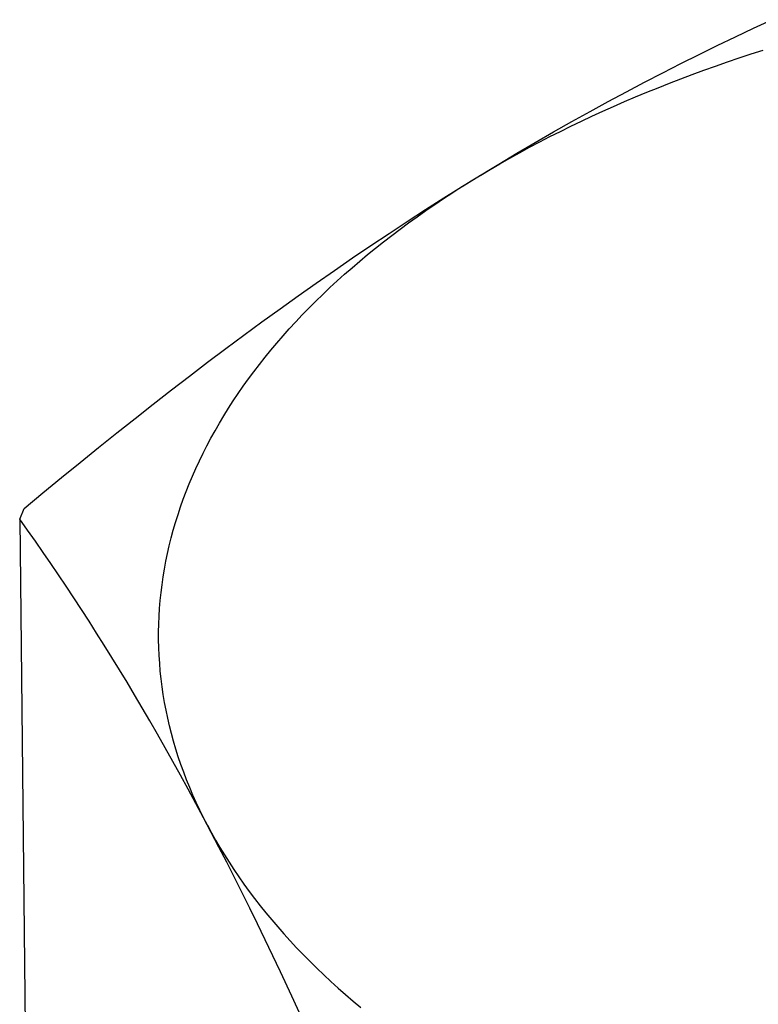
# Model space of a CAD drawing. Header units: millimetres. Extents: x 0 to 594, y 0 to 420.
# Tile 51 of 78: x 543.934 to 544.576, y 101.543 to 102.398. Entities that reach past the tile are written whole.
import ezdxf

# ---------------------------------------------------------------- set-up
doc = ezdxf.new("R2010")
doc.units = ezdxf.units.MM
doc.header["$LTSCALE"] = 32.67
doc.layers.get('0').update_dxf_attribs({"linetype": 'CONTINUOUS'})

msp = doc.modelspace()

# ---------------------------------------------------------------- linework, layer by layer
at = {"color": 7, "linetype": 'CONTINUOUS'}
for p, q in [((544.57142, 102.39099), (544.58722, 102.39834)), ((544.55563, 102.38352), (544.57142, 102.39099)), ((544.53986, 102.37591), (544.55563, 102.38352)), ((544.52409, 102.36817), (544.53986, 102.37591)), ((544.56929, 102.36858), (544.57973, 102.37193)), ((544.50831, 102.36029), (544.52409, 102.36817)), ((544.53839, 102.35811), (544.54862, 102.36167)), ((544.54862, 102.36167), (544.55892, 102.36516)), ((544.55892, 102.36516), (544.56929, 102.36858)), ((544.49254, 102.35227), (544.50831, 102.36029)), ((544.51815, 102.35079), (544.52823, 102.35448)), ((544.52823, 102.35448), (544.53839, 102.35811)), ((544.47675, 102.34409), (544.49254, 102.35227)), ((544.49822, 102.34319), (544.50814, 102.34702)), ((544.50814, 102.34702), (544.51815, 102.35079)), ((544.44513, 102.32726), (544.46095, 102.33576)), ((544.46095, 102.33576), (544.47675, 102.34409)), ((544.4786, 102.33533), (544.48837, 102.33929)), ((544.48837, 102.33929), (544.49822, 102.34319)), ((544.42929, 102.31861), (544.44513, 102.32726)), ((544.44978, 102.32304), (544.4593, 102.3272)), ((544.4593, 102.3272), (544.46891, 102.3313)), ((544.46891, 102.3313), (544.4786, 102.33533)), ((544.431, 102.31453), (544.44035, 102.31882)), ((544.44035, 102.31882), (544.44978, 102.32304)), ((544.41257, 102.30577), (544.42174, 102.31018)), ((544.41345, 102.3098), (544.42929, 102.31861)), ((544.42174, 102.31018), (544.431, 102.31453)), ((544.39758, 102.30081), (544.41345, 102.3098)), ((544.40349, 102.30129), (544.41257, 102.30577)), ((544.3817, 102.29167), (544.39758, 102.30081)), ((544.38561, 102.29216), (544.3945, 102.29676)), ((544.3945, 102.29676), (544.40349, 102.30129)), ((544.36582, 102.28235), (544.3817, 102.29167)), ((544.36811, 102.28279), (544.37681, 102.2875)), ((544.37681, 102.2875), (544.38561, 102.29216)), ((544.34992, 102.27288), (544.36582, 102.28235)), ((544.35099, 102.27319), (544.3595, 102.27802)), ((544.3595, 102.27802), (544.36811, 102.28279)), ((544.32607, 102.25835), (544.34992, 102.27288)), ((544.33428, 102.26335), (544.34259, 102.2683)), ((544.34259, 102.2683), (544.35099, 102.27319)), ((544.31813, 102.25344), (544.33402, 102.26324)), ((544.30225, 102.24348), (544.32607, 102.25835)), ((544.30997, 102.24819), (544.31797, 102.2533)), ((544.28637, 102.23337), (544.30225, 102.24348)), ((544.2943, 102.23781), (544.30208, 102.24303)), ((544.30208, 102.24303), (544.30997, 102.24819)), ((544.27051, 102.22311), (544.28637, 102.23337)), ((544.28662, 102.23255), (544.2943, 102.23781)), ((544.27159, 102.22186), (544.27905, 102.22723)), ((544.27905, 102.22723), (544.28662, 102.23255)), ((544.25466, 102.2127), (544.27051, 102.22311)), ((544.257, 102.21097), (544.26424, 102.21644)), ((544.26424, 102.21644), (544.27159, 102.22186)), ((544.23882, 102.20213), (544.25466, 102.2127)), ((544.24988, 102.20546), (544.257, 102.21097)), ((544.223, 102.19143), (544.23882, 102.20213)), ((544.23597, 102.19429), (544.24287, 102.1999)), ((544.24287, 102.1999), (544.24988, 102.20546)), ((544.2072, 102.18058), (544.223, 102.19143)), ((544.22919, 102.18863), (544.23597, 102.19429)), ((544.21599, 102.17719), (544.22253, 102.18293)), ((544.22253, 102.18293), (544.22919, 102.18863)), ((544.19142, 102.16959), (544.2072, 102.18058)), ((544.20956, 102.1714), (544.21599, 102.17719)), ((544.17566, 102.15846), (544.19142, 102.16959)), ((544.19707, 102.15969), (544.20326, 102.16557)), ((544.20326, 102.16557), (544.20956, 102.1714)), ((544.15991, 102.1472), (544.17566, 102.15846)), ((544.19101, 102.15378), (544.19707, 102.15969)), ((544.17924, 102.14183), (544.18506, 102.14783)), ((544.18506, 102.14783), (544.19101, 102.15378)), ((544.14417, 102.1358), (544.15991, 102.1472)), ((544.17355, 102.1358), (544.17924, 102.14183)), ((544.12845, 102.12426), (544.14417, 102.1358)), ((544.16798, 102.12973), (544.17355, 102.1358)), ((544.11272, 102.11258), (544.12845, 102.12426)), ((544.15722, 102.11749), (544.16253, 102.12363)), ((544.16253, 102.12363), (544.16798, 102.12973)), ((544.15202, 102.11131), (544.15722, 102.11749)), ((544.097, 102.10076), (544.11272, 102.11258)), ((544.14203, 102.09886), (544.14696, 102.1051)), ((544.14696, 102.1051), (544.15202, 102.11131)), ((544.08126, 102.0888), (544.097, 102.10076)), ((544.13722, 102.09258), (544.14203, 102.09886)), ((544.06551, 102.0767), (544.08126, 102.0888)), ((544.13254, 102.08627), (544.13722, 102.09258)), ((544.12358, 102.07357), (544.128, 102.07994)), ((544.128, 102.07994), (544.13254, 102.08627)), ((544.04972, 102.06444), (544.06551, 102.0767)), ((544.1193, 102.06717), (544.12358, 102.07357)), ((544.0339, 102.05202), (544.04972, 102.06444)), ((544.11515, 102.06075), (544.1193, 102.06717)), ((544.10725, 102.04782), (544.11113, 102.0543)), ((544.11113, 102.0543), (544.11515, 102.06075)), ((544.01803, 102.03944), (544.0339, 102.05202)), ((544.1035, 102.04132), (544.10725, 102.04782)), ((544.0021, 102.02669), (544.01803, 102.03944)), ((544.09989, 102.03479), (544.1035, 102.04132)), ((544.09306, 102.02167), (544.09641, 102.02824)), ((544.09641, 102.02824), (544.09989, 102.03479)), ((543.9861, 102.01376), (544.0021, 102.02669)), ((544.08985, 102.01508), (544.09306, 102.02167)), ((543.97001, 102.00063), (543.9861, 102.01376)), ((544.08678, 102.00847), (544.08985, 102.01508)), ((544.08385, 102.00183), (544.08678, 102.00847)), ((543.9538, 101.9873), (543.97001, 102.00063)), ((544.07839, 101.98851), (544.08105, 101.99518)), ((544.08105, 101.99518), (544.08385, 102.00183)), ((543.93743, 101.97372), (543.9538, 101.9873)), ((544.07587, 101.98183), (544.07839, 101.98851)), ((544.07349, 101.97512), (544.07587, 101.98183)), ((543.93368, 101.96454), (543.93743, 101.97371)), ((544.06914, 101.96168), (544.07125, 101.96841)), ((544.07125, 101.96841), (544.07349, 101.97512)), ((543.94051, 101.95496), (543.93368, 101.96454)), ((543.93368, 101.96454), (543.93969, 101.39482)), ((544.06718, 101.95493), (544.06914, 101.96168)), ((543.94729, 101.94533), (543.94051, 101.95496)), ((544.06535, 101.94818), (544.06718, 101.95493)), ((543.95403, 101.93564), (543.94729, 101.94533)), ((544.06367, 101.94141), (544.06535, 101.94818)), ((543.96074, 101.92589), (543.95403, 101.93564)), ((544.06072, 101.92785), (544.06212, 101.93464)), ((544.06212, 101.93464), (544.06367, 101.94141)), ((543.96742, 101.91607), (543.96074, 101.92589)), ((544.05946, 101.92106), (544.06072, 101.92785)), ((544.05834, 101.91426), (544.05946, 101.92106)), ((543.97407, 101.90616), (543.96742, 101.91607)), ((544.05735, 101.90745), (544.05834, 101.91426)), ((543.98071, 101.89616), (543.97407, 101.90616)), ((544.05582, 101.89382), (544.05651, 101.90064)), ((544.05651, 101.90064), (544.05735, 101.90745)), ((543.98733, 101.88605), (543.98071, 101.89616)), ((544.05526, 101.887), (544.05582, 101.89382)), ((543.99394, 101.87583), (543.98733, 101.88605)), ((544.05484, 101.88018), (544.05526, 101.887)), ((544.00054, 101.86549), (543.99394, 101.87583)), ((544.05457, 101.87336), (544.05484, 101.88018)), ((544.00715, 101.85502), (544.00054, 101.86549)), ((544.05443, 101.86653), (544.05457, 101.87336)), ((544.05444, 101.85971), (544.05443, 101.86653)), ((544.05459, 101.85289), (544.05444, 101.85971)), ((544.01375, 101.84442), (544.00715, 101.85502)), ((544.05489, 101.84607), (544.05459, 101.85289)), ((544.02035, 101.83368), (544.01375, 101.84442)), ((544.05532, 101.83926), (544.05489, 101.84607)), ((544.02696, 101.82279), (544.02035, 101.83368)), ((544.05589, 101.83244), (544.05532, 101.83926)), ((544.05661, 101.82564), (544.05589, 101.83244)), ((544.03358, 101.81174), (544.02696, 101.82279)), ((544.05747, 101.81884), (544.05661, 101.82564)), ((544.05847, 101.81205), (544.05747, 101.81884)), ((544.0402, 101.80054), (544.03358, 101.81174)), ((544.05961, 101.80526), (544.05847, 101.81205)), ((544.04684, 101.78918), (544.0402, 101.80054)), ((544.06089, 101.79849), (544.05961, 101.80526)), ((544.06231, 101.79173), (544.06089, 101.79849)), ((544.05348, 101.77765), (544.04684, 101.78918)), ((544.06387, 101.78497), (544.06231, 101.79173)), ((544.06557, 101.77823), (544.06387, 101.78497)), ((544.06013, 101.76595), (544.05348, 101.77765)), ((544.06742, 101.77151), (544.06557, 101.77823)), ((544.0694, 101.76479), (544.06742, 101.77151)), ((544.06679, 101.75409), (544.06013, 101.76595)), ((544.07152, 101.75809), (544.0694, 101.76479)), ((544.07378, 101.75141), (544.07152, 101.75809)), ((544.07345, 101.74206), (544.06679, 101.75409)), ((544.07618, 101.74474), (544.07378, 101.75141)), ((544.08013, 101.72986), (544.07345, 101.74206)), ((544.07872, 101.7381), (544.07618, 101.74474)), ((544.08139, 101.73147), (544.07872, 101.7381)), ((544.08681, 101.71749), (544.08013, 101.72986)), ((544.08421, 101.72486), (544.08139, 101.73147)), ((544.08716, 101.71827), (544.08421, 101.72486)), ((544.09349, 101.70496), (544.08681, 101.71749)), ((544.09025, 101.7117), (544.08716, 101.71827)), ((544.09347, 101.70516), (544.09025, 101.7117)), ((544.09683, 101.69864), (544.09347, 101.70516)), ((544.10017, 101.69228), (544.09349, 101.70496)), ((544.09683, 101.69864), (544.10033, 101.69214)), ((544.10686, 101.67943), (544.10017, 101.69228)), ((544.10033, 101.69214), (544.10396, 101.68567)), ((544.10396, 101.68567), (544.10773, 101.67922)), ((544.11354, 101.66644), (544.10686, 101.67943)), ((544.10773, 101.67922), (544.11163, 101.6728)), ((544.11163, 101.6728), (544.11566, 101.66641)), ((544.12022, 101.65329), (544.11354, 101.66644)), ((544.11566, 101.66641), (544.11983, 101.66005)), ((544.11983, 101.66005), (544.12413, 101.65372)), ((544.12689, 101.63999), (544.12022, 101.65329)), ((544.12413, 101.65372), (544.12856, 101.64742)), ((544.12856, 101.64742), (544.13312, 101.64115)), ((544.13356, 101.62655), (544.12689, 101.63999)), ((544.13312, 101.64115), (544.13781, 101.63491)), ((544.13781, 101.63491), (544.14264, 101.62871)), ((544.14023, 101.61297), (544.13356, 101.62655)), ((544.14264, 101.62871), (544.14759, 101.62254)), ((544.14759, 101.62254), (544.15267, 101.61641)), ((544.15022, 101.59233), (544.14023, 101.61297)), ((544.15267, 101.61641), (544.15787, 101.61031)), ((544.15787, 101.61031), (544.16321, 101.60425)), ((544.16321, 101.60425), (544.16867, 101.59822)), ((544.16019, 101.57139), (544.15022, 101.59233)), ((544.16867, 101.59822), (544.17425, 101.59224)), ((544.17425, 101.59224), (544.17997, 101.58629)), ((544.17997, 101.58629), (544.1858, 101.58039)), ((544.1858, 101.58039), (544.19176, 101.57452)), ((544.17016, 101.55014), (544.16019, 101.57139)), ((544.19176, 101.57452), (544.19784, 101.5687)), ((544.19784, 101.5687), (544.20404, 101.56292)), ((544.20404, 101.56292), (544.21036, 101.55719)), ((544.18012, 101.52859), (544.17016, 101.55014)), ((544.21036, 101.55719), (544.2168, 101.5515)), ((544.2168, 101.5515), (544.22336, 101.54585)), ((544.22336, 101.54585), (544.23004, 101.54025))]:
    msp.add_line(p, q, dxfattribs=at)

doc.saveas('drawing.dxf')
